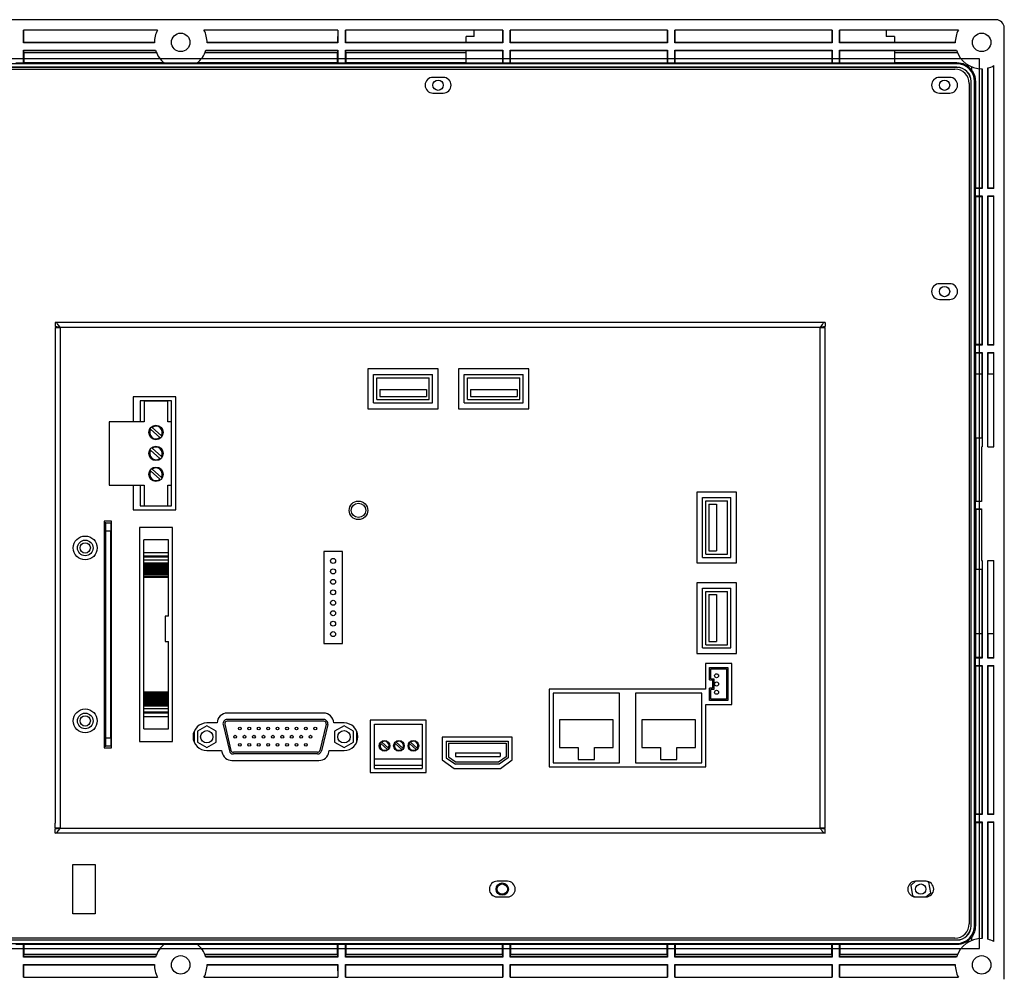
# Model space of a CAD drawing. Header units: millimetres. Extents: x 7205 to 9529, y -660 to 140.
# Tile 147 of 193: x 8575 to 8814, y -240 to -7. Entities that reach past the tile are written whole.
import ezdxf

# ---------------------------------------------------------------- set-up
doc = ezdxf.new("R2010")
doc.units = ezdxf.units.MM
doc.header["$LTSCALE"] = 3

msp = doc.modelspace()

# ---------------------------------------------------------------- linework, layer by layer
at = {"linetype": 'Continuous', "lineweight": 30}
for p, q in [((8811.84, -7.16), (8415.84, -7.16)), ((8813.84, -240.16), (8813.84, -9.16)), ((8608.19, -9.66), (8575.64, -9.66)), ((8575.64, -12.76), (8575.64, -9.66)), ((8575.74, -12.66), (8575.73, -9.66)), ((8652.04, -9.66), (8619.5, -9.66)), ((8651.96, -9.66), (8651.95, -12.66)), ((8652.04, -9.66), (8652.04, -12.76)), ((8653.84, -12.76), (8653.84, -9.66)), ((8692.04, -9.66), (8653.84, -9.66)), ((8653.94, -12.66), (8653.93, -9.66)), ((8685.14, -11.23), (8683.14, -11.23)), ((8683.14, -12.67), (8683.14, -11.23)), ((8685.14, -11.23), (8685.14, -9.66)), ((8691.96, -9.66), (8691.96, -12.67)), ((8692.04, -9.66), (8692.04, -12.76)), ((8732.04, -9.66), (8693.84, -9.66)), ((8693.84, -12.76), (8693.84, -9.66)), ((8693.93, -12.67), (8693.93, -9.66)), ((8731.96, -9.66), (8731.96, -12.67)), ((8732.04, -9.66), (8732.04, -12.76)), ((8772.04, -9.66), (8733.84, -9.66)), ((8733.84, -12.76), (8733.84, -9.66)), ((8733.93, -12.67), (8733.93, -9.66)), ((8771.96, -9.66), (8771.96, -12.67)), ((8772.04, -9.66), (8772.04, -12.76)), ((8802.69, -9.66), (8773.84, -9.66)), ((8773.84, -12.76), (8773.84, -9.66)), ((8773.93, -12.67), (8773.93, -9.66)), ((8785.14, -9.66), (8785.14, -11.26)), ((8787.14, -11.26), (8785.14, -11.26)), ((8787.14, -11.26), (8787.14, -12.67)), ((8575.74, -12.66), (8575.64, -12.76)), ((8607.44, -12.76), (8575.64, -12.76)), ((8607.44, -12.66), (8575.74, -12.66)), ((8651.95, -12.66), (8620.24, -12.66)), ((8652.04, -12.76), (8620.24, -12.76)), ((8651.95, -12.66), (8652.04, -12.76)), ((8653.94, -12.66), (8653.84, -12.76)), ((8692.04, -12.76), (8653.84, -12.76)), ((8683.14, -12.66), (8653.94, -12.66)), ((8691.96, -12.67), (8683.14, -12.67)), ((8691.96, -12.67), (8692.04, -12.76)), ((8693.93, -12.67), (8693.84, -12.76)), ((8732.04, -12.76), (8693.84, -12.76)), ((8731.96, -12.67), (8693.93, -12.67)), ((8731.96, -12.67), (8732.04, -12.76)), ((8733.93, -12.67), (8733.84, -12.76)), ((8772.04, -12.76), (8733.84, -12.76)), ((8771.96, -12.67), (8733.93, -12.67)), ((8771.96, -12.67), (8772.04, -12.76)), ((8773.93, -12.67), (8773.84, -12.76)), ((8801.94, -12.76), (8773.84, -12.76)), ((8787.14, -12.67), (8773.93, -12.67)), ((8801.94, -12.66), (8787.14, -12.66)), ((8575.64, -14.56), (8607.73, -14.56)), ((8575.64, -17.7), (8575.64, -14.56)), ((8575.74, -14.65), (8575.64, -14.56)), ((8575.74, -15.16), (8575.74, -14.65)), ((8575.74, -14.65), (8607.76, -14.65)), ((8575.74, -15.16), (8575.74, -17.66)), ((8575.74, -15.16), (8607.95, -15.16)), ((8619.74, -15.16), (8651.95, -15.16)), ((8619.92, -14.65), (8651.95, -14.65)), ((8619.96, -14.56), (8652.04, -14.56)), ((8651.95, -14.65), (8652.04, -14.56)), ((8651.95, -14.65), (8651.95, -15.16)), ((8651.95, -17.66), (8651.95, -15.16)), ((8652.04, -14.56), (8652.04, -17.7)), ((8653.84, -14.56), (8692.04, -14.56)), ((8653.84, -17.7), (8653.84, -14.56)), ((8653.94, -14.65), (8653.84, -14.56)), ((8653.94, -15.16), (8653.94, -14.65)), ((8653.94, -14.65), (8683.14, -14.65)), ((8653.94, -15.16), (8653.94, -17.66)), ((8653.94, -15.16), (8683.14, -15.16)), ((8683.14, -14.65), (8691.96, -14.65)), ((8683.14, -17.66), (8683.14, -14.65)), ((8691.96, -14.65), (8692.04, -14.56)), ((8691.96, -14.65), (8691.96, -17.66)), ((8692.04, -14.56), (8692.04, -17.7)), ((8693.84, -14.56), (8732.04, -14.56)), ((8693.84, -17.7), (8693.84, -14.56)), ((8693.93, -14.65), (8693.84, -14.56)), ((8693.93, -17.66), (8693.93, -14.65)), ((8693.93, -14.65), (8731.96, -14.65)), ((8731.96, -14.65), (8732.04, -14.56)), ((8731.96, -14.65), (8731.96, -17.66)), ((8732.04, -14.56), (8732.04, -17.7)), ((8733.84, -14.56), (8772.04, -14.56)), ((8733.84, -17.7), (8733.84, -14.56)), ((8733.93, -14.65), (8733.84, -14.56)), ((8733.93, -14.65), (8771.96, -14.65)), ((8733.93, -17.66), (8733.93, -14.65)), ((8771.96, -14.65), (8772.04, -14.56)), ((8771.96, -14.65), (8771.96, -17.66)), ((8772.04, -14.56), (8772.04, -17.7)), ((8773.84, -14.56), (8802.23, -14.56)), ((8773.84, -17.7), (8773.84, -14.56)), ((8773.93, -14.65), (8773.84, -14.56)), ((8773.93, -17.66), (8773.93, -14.65)), ((8773.93, -14.65), (8787.14, -14.65)), ((8787.14, -14.65), (8802.26, -14.65)), ((8787.14, -14.65), (8787.14, -17.66)), ((8787.14, -15.16), (8802.45, -15.16)), ((8802.34, -17.89), (8425.34, -17.89)), ((8802.34, -18.71), (8425.34, -18.71)), ((8802.34, -18.74), (8425.34, -18.74)), ((8575.64, -17.7), (8573.84, -17.7)), ((8575.74, -17.66), (8575.64, -17.7)), ((8609.85, -17.66), (8575.74, -17.66)), ((8617.78, -17.7), (8609.91, -17.7)), ((8651.95, -17.66), (8617.84, -17.66)), ((8652.04, -17.7), (8651.95, -17.66)), ((8653.84, -17.7), (8652.04, -17.7)), ((8653.94, -17.66), (8653.84, -17.7)), ((8683.14, -17.66), (8653.94, -17.66)), ((8683.14, -17.66), (8691.96, -17.66)), ((8692.04, -17.7), (8691.96, -17.66)), ((8693.84, -17.7), (8692.04, -17.7)), ((8693.93, -17.66), (8693.84, -17.7)), ((8693.93, -17.66), (8731.96, -17.66)), ((8732.04, -17.7), (8731.96, -17.66)), ((8733.84, -17.7), (8732.04, -17.7)), ((8733.93, -17.66), (8733.84, -17.7)), ((8733.93, -17.66), (8771.96, -17.66)), ((8772.04, -17.7), (8771.96, -17.66)), ((8773.84, -17.7), (8772.04, -17.7)), ((8773.93, -17.66), (8773.84, -17.7)), ((8773.93, -17.66), (8787.14, -17.66)), ((8802.34, -17.66), (8787.14, -17.66)), ((8802.34, -17.66), (8802.34, -17.89)), ((8802.34, -18.71), (8802.34, -18.74)), ((8805.84, -18.55), (8805.84, -19.33)), ((8808.35, -19.06), (8808.35, -48.06)), ((8808.44, -19.06), (8808.44, -48.16)), ((8809.84, -48.16), (8809.84, -18.88)), ((8809.93, -48.07), (8809.93, -18.86)), ((8811.34, -48.16), (8811.34, -18.31)), ((8425.84, -19.16), (8801.84, -19.16)), ((8677.59, -21.16), (8675.09, -21.16)), ((8800.59, -21.16), (8798.09, -21.16)), ((8805.34, -22.66), (8805.34, -226.66)), ((8805.8, -22.16), (8805.76, -22.16)), ((8805.76, -227.16), (8805.76, -22.16)), ((8805.8, -227.16), (8805.8, -22.16)), ((8806.61, -227.16), (8806.61, -22.16)), ((8806.84, -22.16), (8806.61, -22.16)), ((8806.84, -22.16), (8806.84, -48.06)), ((8675.09, -24.96), (8677.59, -24.96)), ((8798.09, -24.96), (8800.59, -24.96)), ((8806.8, -48.16), (8806.84, -48.06)), ((8806.8, -48.16), (8806.8, -49.96)), ((8808.44, -48.16), (8806.8, -48.16)), ((8806.84, -50.05), (8806.8, -49.96)), ((8806.8, -49.96), (8808.44, -49.96)), ((8808.35, -48.06), (8806.84, -48.06)), ((8806.84, -50.05), (8806.84, -86.06)), ((8806.84, -50.05), (8808.35, -50.05)), ((8808.35, -48.06), (8808.44, -48.16)), ((8808.35, -50.05), (8808.44, -49.96)), ((8808.35, -50.05), (8808.35, -86.06)), ((8808.44, -49.96), (8808.44, -86.16)), ((8809.93, -48.07), (8809.84, -48.16)), ((8811.34, -48.16), (8809.84, -48.16)), ((8809.84, -49.96), (8811.34, -49.96)), ((8809.84, -86.16), (8809.84, -49.96)), ((8809.93, -50.05), (8809.84, -49.96)), ((8811.34, -48.07), (8809.93, -48.07)), ((8809.93, -50.05), (8811.34, -50.04)), ((8809.93, -86.07), (8809.93, -50.05)), ((8811.34, -86.16), (8811.34, -49.96)), ((8800.59, -71.26), (8798.09, -71.26)), ((8798.09, -75.06), (8800.59, -75.06)), ((8770.34, -80.66), (8583.34, -80.66)), ((8583.34, -80.66), (8583.34, -81.66)), ((8770.34, -80.66), (8770.34, -81.66)), ((8584.54, -81.86), (8583.34, -81.66)), ((8583.34, -81.86), (8583.34, -83.06)), ((8583.34, -81.86), (8584.54, -81.86)), ((8583.34, -83.06), (8583.34, -202.26)), ((8584.54, -81.86), (8584.54, -203.46)), ((8769.14, -81.86), (8584.54, -81.86)), ((8770.34, -81.66), (8769.14, -81.86)), ((8769.14, -203.46), (8769.14, -81.86)), ((8769.14, -81.86), (8770.34, -81.86)), ((8770.34, -83.06), (8770.34, -81.86)), ((8770.34, -202.26), (8770.34, -83.06)), ((8806.8, -86.16), (8806.84, -86.06)), ((8808.35, -86.06), (8806.84, -86.06)), ((8808.35, -86.06), (8808.44, -86.16)), ((8809.93, -86.07), (8809.84, -86.16)), ((8811.34, -86.07), (8809.93, -86.07)), ((8806.8, -86.16), (8806.8, -87.96)), ((8808.44, -86.16), (8806.8, -86.16)), ((8806.84, -88.05), (8806.8, -87.96)), ((8806.8, -87.96), (8808.44, -87.96)), ((8806.84, -88.05), (8806.84, -93.16)), ((8806.84, -88.05), (8808.35, -88.05)), ((8808.35, -88.05), (8808.44, -87.96)), ((8808.35, -88.05), (8808.35, -93.16)), ((8808.44, -87.96), (8808.44, -110.86)), ((8811.34, -86.16), (8809.84, -86.16)), ((8809.84, -110.86), (8809.84, -87.96)), ((8809.84, -87.96), (8811.34, -87.96)), ((8809.93, -88.05), (8809.84, -87.96)), ((8809.93, -88.05), (8811.34, -88.04)), ((8809.93, -93.16), (8809.93, -88.05)), ((8811.34, -110.86), (8811.34, -87.96)), ((8676.39, -91.91), (8659.29, -91.91)), ((8659.29, -91.91), (8659.29, -101.61)), ((8676.39, -101.61), (8676.39, -91.91)), ((8698.39, -91.91), (8681.29, -91.91)), ((8681.29, -91.91), (8681.29, -101.61)), ((8698.39, -101.61), (8698.39, -91.91)), ((8806.83, -93.16), (8806.83, -124.1)), ((8806.83, -93.16), (8808.39, -93.16)), ((8808.39, -93.16), (8808.39, -108.66)), ((8809.85, -110.86), (8809.85, -93.16)), ((8809.85, -93.16), (8811.34, -93.16)), ((8660.69, -100.21), (8660.69, -93.31)), ((8660.69, -93.31), (8674.99, -93.31)), ((8661.49, -94.11), (8674.19, -94.11)), ((8661.49, -99.41), (8661.49, -94.11)), ((8674.19, -99.41), (8674.19, -94.11)), ((8674.99, -100.21), (8674.99, -93.31)), ((8682.69, -100.21), (8682.69, -93.31)), ((8682.69, -93.31), (8696.99, -93.31)), ((8683.49, -94.11), (8696.19, -94.11)), ((8683.49, -99.41), (8683.49, -94.11)), ((8696.19, -99.41), (8696.19, -94.11)), ((8696.99, -100.21), (8696.99, -93.31)), ((8662.18, -96.94), (8662.18, -98.66)), ((8662.18, -96.94), (8673.51, -96.94)), ((8673.51, -96.94), (8673.51, -98.66)), ((8684.18, -96.94), (8684.18, -98.66)), ((8684.18, -96.94), (8695.51, -96.94)), ((8695.51, -96.94), (8695.51, -98.66)), ((8612.64, -98.76), (8602.34, -98.76)), ((8602.34, -98.76), (8602.34, -104.76)), ((8604.04, -99.73), (8604.04, -104.76)), ((8611.64, -99.73), (8604.04, -99.73)), ((8604.97, -99.76), (8604.97, -104.76)), ((8610.72, -99.76), (8604.97, -99.76)), ((8610.72, -104.76), (8610.72, -99.76)), ((8611.64, -104.76), (8611.64, -99.73)), ((8612.64, -126.16), (8612.64, -98.76)), ((8660.69, -100.21), (8674.99, -100.21)), ((8661.49, -99.41), (8674.19, -99.41)), ((8662.18, -98.66), (8673.51, -98.66)), ((8682.69, -100.21), (8696.99, -100.21)), ((8683.49, -99.41), (8696.19, -99.41)), ((8684.18, -98.66), (8695.51, -98.66)), ((8659.29, -101.61), (8676.39, -101.61)), ((8681.29, -101.61), (8698.39, -101.61)), ((8604.97, -104.76), (8596.44, -104.76)), ((8596.44, -104.76), (8596.44, -120.16)), ((8611.64, -104.76), (8610.72, -104.76)), ((8611.64, -120.16), (8611.64, -104.76)), ((8608.8, -108.59), (8606.54, -106.56)), ((8606.91, -106.15), (8609.16, -108.17)), ((8807.04, -108.66), (8808.44, -108.66)), ((8807.04, -124.15), (8807.04, -108.66)), ((8808.44, -108.66), (8808.44, -110.86)), ((8608.8, -113.67), (8606.54, -111.64)), ((8606.91, -111.23), (8609.16, -113.25)), ((8808.34, -110.86), (8808.34, -124.16)), ((8808.34, -110.86), (8808.44, -110.86)), ((8809.84, -110.86), (8811.34, -110.86)), ((8608.8, -118.75), (8606.54, -116.72)), ((8606.91, -116.31), (8609.16, -118.33)), ((8596.44, -120.16), (8604.97, -120.16)), ((8602.34, -120.16), (8602.34, -126.16)), ((8604.04, -120.16), (8604.04, -125.18)), ((8604.97, -120.16), (8604.97, -125.16)), ((8610.72, -120.16), (8611.64, -120.16)), ((8610.72, -125.16), (8610.72, -120.16)), ((8611.64, -125.18), (8611.64, -120.16)), ((8748.84, -121.91), (8739.14, -121.91)), ((8739.14, -121.91), (8739.14, -139.01)), ((8748.84, -139.01), (8748.84, -121.91)), ((8740.54, -137.71), (8740.54, -123.21)), ((8740.54, -123.21), (8747.44, -123.21)), ((8741.34, -124.01), (8746.64, -124.01)), ((8741.34, -136.91), (8741.34, -124.01)), ((8746.64, -136.91), (8746.64, -124.01)), ((8747.44, -137.71), (8747.44, -123.21)), ((8806.8, -124.16), (8806.83, -124.1)), ((8806.8, -124.16), (8806.8, -125.96)), ((8808.34, -124.16), (8806.8, -124.16)), ((8808.34, -124.15), (8807.04, -124.15)), ((8602.34, -126.16), (8612.64, -126.16)), ((8604.04, -125.18), (8611.64, -125.18)), ((8604.97, -125.16), (8610.72, -125.16)), ((8742.06, -124.76), (8742.06, -136.12)), ((8742.06, -124.76), (8743.92, -124.76)), ((8743.92, -124.76), (8743.92, -136.12)), ((8806.83, -126.02), (8806.8, -125.96)), ((8806.8, -125.96), (8808.34, -125.96)), ((8806.83, -126.02), (8806.83, -156.16)), ((8807.04, -125.97), (8808.34, -125.97)), ((8807.04, -140.66), (8807.04, -125.97)), ((8808.34, -125.96), (8808.34, -138.46)), ((8597.06, -128.92), (8595.26, -128.92)), ((8595.26, -128.92), (8595.26, -183.92)), ((8597.06, -183.92), (8597.06, -128.92)), ((8595.26, -129.32), (8595.46, -129.32)), ((8595.46, -129.32), (8595.46, -183.52)), ((8595.66, -129.32), (8595.46, -129.32)), ((8595.66, -131.32), (8595.66, -129.32)), ((8595.66, -129.32), (8596.86, -129.32)), ((8596.86, -131.32), (8595.66, -131.32)), ((8595.66, -181.52), (8595.66, -131.32)), ((8596.86, -129.32), (8596.86, -131.32)), ((8596.86, -181.52), (8596.86, -131.32)), ((8611.86, -130.46), (8603.86, -130.46)), ((8603.86, -130.46), (8603.86, -182.38)), ((8611.86, -182.38), (8611.86, -130.46)), ((8610.86, -133.46), (8604.86, -133.46)), ((8604.86, -136.52), (8604.86, -133.46)), ((8610.86, -136.52), (8610.86, -133.46)), ((8742.06, -136.12), (8743.92, -136.12)), ((8604.86, -136.52), (8610.86, -136.52)), ((8604.86, -137.32), (8604.86, -136.52)), ((8604.86, -137.32), (8610.86, -137.32)), ((8604.86, -137.59), (8604.86, -137.32)), ((8604.86, -137.59), (8610.86, -137.59)), ((8604.86, -138.32), (8604.86, -137.59)), ((8604.86, -139.06), (8604.86, -138.3)), ((8604.86, -138.32), (8610.86, -138.32)), ((8610.86, -137.32), (8610.86, -136.52)), ((8610.86, -137.59), (8610.86, -137.32)), ((8610.86, -138.32), (8610.86, -137.59)), ((8610.86, -139.06), (8610.86, -138.3)), ((8653.11, -136.3), (8648.57, -136.3)), ((8648.57, -136.3), (8648.57, -158.62)), ((8653.11, -158.62), (8653.11, -136.3)), ((8740.54, -137.71), (8747.44, -137.71)), ((8741.34, -136.91), (8746.64, -136.91)), ((8808.34, -138.46), (8808.44, -138.46)), ((8808.44, -138.46), (8808.44, -162.16)), ((8808.44, -138.46), (8808.44, -140.66)), ((8809.84, -138.46), (8811.34, -138.46)), ((8809.84, -162.16), (8809.84, -138.46)), ((8809.85, -156.16), (8809.85, -138.46)), ((8811.34, -162.16), (8811.34, -138.46)), ((8604.86, -139.06), (8610.86, -139.06)), ((8604.86, -139.24), (8604.86, -139.06)), ((8604.86, -139.24), (8610.86, -139.24)), ((8604.86, -139.49), (8604.86, -139.24)), ((8604.86, -139.49), (8610.86, -139.49)), ((8604.86, -139.79), (8604.86, -139.49)), ((8604.86, -139.79), (8610.86, -139.79)), ((8604.86, -140.11), (8604.86, -139.79)), ((8604.86, -140.11), (8610.86, -140.11)), ((8604.86, -140.45), (8604.86, -140.11)), ((8604.86, -140.45), (8610.86, -140.45)), ((8604.86, -140.7), (8604.86, -140.45)), ((8604.86, -140.7), (8610.86, -140.7)), ((8604.86, -141.04), (8604.86, -140.7)), ((8604.86, -141.04), (8610.86, -141.04)), ((8604.86, -141.33), (8604.86, -141.04)), ((8610.86, -139.24), (8610.86, -139.06)), ((8610.86, -139.49), (8610.86, -139.24)), ((8610.86, -139.79), (8610.86, -139.49)), ((8610.86, -140.11), (8610.86, -139.79)), ((8610.86, -140.45), (8610.86, -140.11)), ((8610.86, -140.7), (8610.86, -140.45)), ((8610.86, -141.04), (8610.86, -140.7)), ((8610.86, -141.33), (8610.86, -141.04)), ((8739.14, -139.01), (8748.84, -139.01)), ((8808.44, -140.66), (8807.04, -140.66)), ((8808.39, -140.66), (8808.39, -156.16)), ((8604.86, -141.33), (8610.86, -141.33)), ((8604.86, -141.62), (8604.86, -141.33)), ((8604.86, -141.62), (8610.86, -141.62)), ((8604.86, -141.82), (8604.86, -141.62)), ((8604.86, -141.82), (8610.86, -141.82)), ((8604.86, -142.18), (8604.86, -141.82)), ((8604.86, -142.18), (8610.86, -142.18)), ((8604.86, -142.52), (8604.86, -142.18)), ((8604.86, -142.52), (8610.86, -142.52)), ((8604.86, -170.32), (8604.86, -142.52)), ((8610.86, -141.62), (8610.86, -141.33)), ((8610.86, -141.82), (8610.86, -141.62)), ((8610.86, -142.18), (8610.86, -141.82)), ((8610.86, -142.52), (8610.86, -142.18)), ((8610.86, -152.02), (8610.86, -142.52)), ((8748.84, -143.91), (8739.14, -143.91)), ((8739.14, -143.91), (8739.14, -161.01)), ((8740.54, -159.71), (8740.54, -145.21)), ((8740.54, -145.21), (8747.44, -145.21)), ((8747.44, -159.71), (8747.44, -145.21)), ((8748.84, -161.01), (8748.84, -143.91)), ((8741.34, -146.01), (8746.64, -146.01)), ((8741.34, -158.91), (8741.34, -146.01)), ((8742.06, -146.76), (8743.92, -146.76)), ((8742.06, -146.76), (8742.06, -158.12)), ((8743.92, -146.76), (8743.92, -158.12)), ((8746.64, -158.91), (8746.64, -146.01)), ((8610.86, -152.02), (8610.07, -152.02)), ((8610.07, -152.02), (8610.07, -158.12)), ((8597.06, -156.88), (8596.86, -156.88)), ((8596.86, -157.08), (8597.06, -157.08)), ((8806.83, -156.16), (8808.39, -156.16)), ((8806.84, -156.16), (8806.84, -162.06)), ((8808.35, -156.16), (8808.35, -162.06)), ((8809.85, -156.16), (8811.34, -156.16)), ((8809.93, -162.07), (8809.93, -156.16)), ((8596.86, -158.48), (8597.06, -158.48)), ((8610.07, -158.12), (8610.86, -158.12)), ((8610.86, -170.32), (8610.86, -158.12)), ((8648.57, -158.62), (8653.11, -158.62)), ((8740.54, -159.71), (8747.44, -159.71)), ((8741.34, -158.91), (8746.64, -158.91)), ((8742.06, -158.12), (8743.92, -158.12)), ((8739.14, -161.01), (8748.84, -161.01)), ((8806.8, -162.16), (8806.84, -162.06)), ((8806.8, -162.16), (8806.8, -163.96)), ((8808.44, -162.16), (8806.8, -162.16)), ((8808.35, -162.06), (8806.84, -162.06)), ((8808.35, -162.06), (8808.44, -162.16)), ((8809.93, -162.07), (8809.84, -162.16)), ((8811.34, -162.16), (8809.84, -162.16)), ((8811.34, -162.07), (8809.93, -162.07)), ((8747.69, -163.46), (8741.29, -163.46)), ((8741.29, -163.46), (8741.29, -169.68)), ((8742.27, -164.46), (8746.67, -164.46)), ((8742.27, -167.46), (8742.27, -164.46)), ((8742.57, -164.76), (8746.37, -164.76)), ((8742.57, -167.16), (8742.57, -164.76)), ((8746.37, -164.76), (8746.37, -172.16)), ((8746.67, -164.46), (8746.67, -172.46)), ((8747.69, -173.46), (8747.69, -163.46)), ((8806.84, -164.05), (8806.8, -163.96)), ((8806.8, -163.96), (8808.44, -163.96)), ((8806.84, -164.05), (8806.84, -200.06)), ((8806.84, -164.05), (8808.35, -164.05)), ((8808.35, -164.05), (8808.44, -163.96)), ((8808.35, -164.05), (8808.35, -200.06)), ((8808.44, -163.96), (8808.44, -200.16)), ((8809.84, -163.96), (8811.34, -163.96)), ((8809.84, -200.16), (8809.84, -163.96)), ((8809.93, -164.05), (8809.84, -163.96)), ((8809.93, -164.05), (8811.34, -164.04)), ((8809.93, -200.07), (8809.93, -164.05)), ((8811.34, -200.16), (8811.34, -163.96)), ((8742.57, -167.16), (8743.27, -167.16)), ((8743.27, -167.16), (8743.27, -169.76)), ((8741.29, -169.68), (8703.29, -169.68)), ((8703.29, -169.68), (8703.29, -188.58)), ((8742.27, -167.46), (8742.97, -167.46)), ((8742.97, -169.46), (8742.27, -169.46)), ((8742.27, -172.46), (8742.27, -169.46)), ((8743.27, -169.76), (8742.57, -169.76)), ((8742.57, -172.16), (8742.57, -169.76)), ((8742.97, -167.46), (8742.97, -169.46)), ((8604.86, -170.32), (8610.86, -170.32)), ((8604.86, -170.66), (8604.86, -170.32)), ((8604.86, -170.66), (8610.86, -170.66)), ((8604.86, -171.02), (8604.86, -170.66)), ((8604.86, -171.02), (8610.86, -171.02)), ((8604.86, -171.22), (8604.86, -171.02)), ((8604.86, -171.22), (8610.86, -171.22)), ((8604.86, -171.51), (8604.86, -171.22)), ((8604.86, -171.51), (8610.86, -171.51)), ((8604.86, -171.8), (8604.86, -171.51)), ((8604.86, -171.8), (8610.86, -171.8)), ((8604.86, -172.14), (8604.86, -171.8)), ((8604.86, -172.14), (8610.86, -172.14)), ((8604.86, -172.39), (8604.86, -172.14)), ((8610.86, -170.66), (8610.86, -170.32)), ((8610.86, -171.02), (8610.86, -170.66)), ((8610.86, -171.22), (8610.86, -171.02)), ((8610.86, -171.51), (8610.86, -171.22)), ((8610.86, -171.8), (8610.86, -171.51)), ((8610.86, -172.14), (8610.86, -171.8)), ((8610.86, -172.39), (8610.86, -172.14)), ((8720.39, -170.68), (8704.29, -170.68)), ((8704.29, -170.68), (8704.29, -187.58)), ((8720.39, -187.58), (8720.39, -170.68)), ((8740.39, -170.68), (8724.29, -170.68)), ((8724.29, -170.68), (8724.29, -187.58)), ((8740.39, -187.58), (8740.39, -170.68)), ((8604.86, -172.39), (8610.86, -172.39)), ((8604.86, -172.73), (8604.86, -172.39)), ((8604.86, -172.73), (8610.86, -172.73)), ((8604.86, -173.05), (8604.86, -172.73)), ((8604.86, -173.05), (8610.86, -173.05)), ((8604.86, -173.35), (8604.86, -173.05)), ((8604.86, -173.35), (8610.86, -173.35)), ((8604.86, -173.6), (8604.86, -173.35)), ((8604.86, -173.6), (8610.86, -173.6)), ((8604.86, -173.78), (8604.86, -173.6)), ((8604.86, -173.78), (8610.86, -173.78)), ((8604.86, -174.54), (8604.86, -173.78)), ((8610.86, -174.52), (8604.86, -174.52)), ((8604.86, -175.25), (8604.86, -174.52)), ((8610.86, -172.73), (8610.86, -172.39)), ((8610.86, -173.05), (8610.86, -172.73)), ((8610.86, -173.35), (8610.86, -173.05)), ((8610.86, -173.6), (8610.86, -173.35)), ((8610.86, -173.78), (8610.86, -173.6)), ((8610.86, -174.54), (8610.86, -173.78)), ((8610.86, -175.25), (8610.86, -174.52)), ((8741.39, -188.58), (8741.39, -173.46)), ((8741.39, -173.46), (8747.69, -173.46)), ((8746.67, -172.46), (8742.27, -172.46)), ((8746.37, -172.16), (8742.57, -172.16)), ((8604.86, -175.25), (8610.86, -175.25)), ((8604.86, -175.52), (8604.86, -175.25)), ((8610.86, -175.52), (8604.86, -175.52)), ((8604.86, -176.32), (8604.86, -175.52)), ((8604.86, -176.32), (8610.86, -176.32)), ((8604.86, -179.38), (8604.86, -176.32)), ((8610.86, -175.52), (8610.86, -175.25)), ((8610.86, -176.32), (8610.86, -175.52)), ((8610.86, -179.38), (8610.86, -176.32)), ((8648.52, -175.51), (8625.17, -175.51)), ((8620.18, -178.61), (8617.89, -179.93)), ((8622.67, -177.91), (8620.18, -177.91)), ((8622.48, -179.93), (8620.18, -178.61)), ((8624.14, -178.31), (8625.66, -184.67)), ((8624.53, -178.22), (8626.05, -184.58)), ((8648.58, -177.08), (8625.11, -177.08)), ((8648.58, -177.48), (8625.11, -177.48)), ((8649.16, -178.22), (8647.64, -184.58)), ((8649.55, -178.31), (8648.03, -184.67)), ((8653.5, -177.91), (8651.02, -177.91)), ((8653.51, -178.61), (8651.21, -179.93)), ((8655.8, -179.93), (8653.51, -178.61)), ((8673.49, -177.21), (8659.89, -177.21)), ((8659.89, -177.21), (8659.89, -189.96)), ((8660.89, -178.21), (8672.49, -178.21)), ((8660.89, -186.61), (8660.89, -178.21)), ((8672.49, -178.21), (8672.49, -186.61)), ((8673.49, -189.96), (8673.49, -177.21)), ((8718.89, -177.18), (8705.79, -177.18)), ((8705.79, -177.18), (8705.79, -183.88)), ((8718.89, -183.88), (8718.89, -177.18)), ((8738.89, -177.18), (8725.79, -177.18)), ((8725.79, -177.18), (8725.79, -183.88)), ((8738.89, -183.88), (8738.89, -177.18)), ((8595.66, -183.52), (8595.66, -181.52)), ((8595.66, -181.52), (8596.86, -181.52)), ((8596.86, -181.52), (8596.86, -183.52)), ((8604.86, -179.38), (8610.86, -179.38)), ((8617.09, -179.96), (8617.09, -182.55)), ((8617.89, -179.93), (8617.89, -182.58)), ((8622.48, -182.58), (8622.48, -179.93)), ((8651.21, -179.93), (8651.21, -182.58)), ((8655.8, -182.58), (8655.8, -179.93)), ((8656.59, -182.55), (8656.59, -179.96)), ((8694.34, -181.36), (8677.34, -181.36)), ((8677.34, -181.36), (8677.34, -186.87)), ((8694.34, -186.87), (8694.34, -181.36)), ((8595.46, -183.52), (8595.26, -183.52)), ((8595.26, -183.92), (8597.06, -183.92)), ((8595.46, -183.52), (8595.66, -183.52)), ((8596.86, -183.52), (8595.66, -183.52)), ((8603.86, -182.38), (8611.86, -182.38)), ((8617.89, -182.58), (8620.18, -183.91)), ((8620.18, -183.91), (8622.48, -182.58)), ((8651.21, -182.58), (8653.5, -183.91)), ((8653.5, -183.91), (8655.8, -182.58)), ((8664.03, -184.32), (8662.41, -182.87)), ((8662.68, -182.58), (8664.29, -184.03)), ((8667.51, -184.33), (8665.9, -182.89)), ((8666.2, -182.57), (8667.8, -184.01)), ((8671.03, -184.32), (8669.41, -182.87)), ((8669.68, -182.58), (8671.29, -184.03)), ((8678.34, -182.36), (8678.34, -186.36)), ((8678.34, -182.36), (8693.34, -182.36)), ((8678.84, -182.86), (8692.84, -182.86)), ((8678.84, -182.86), (8678.84, -186.11)), ((8692.84, -182.86), (8692.84, -186.11)), ((8693.34, -182.36), (8693.34, -186.36)), ((8705.79, -183.88), (8710.34, -183.88)), ((8710.34, -183.88), (8710.34, -186.78)), ((8714.34, -186.78), (8714.34, -183.88)), ((8714.34, -183.88), (8718.89, -183.88)), ((8725.79, -183.88), (8730.34, -183.88)), ((8730.34, -183.88), (8730.34, -186.78)), ((8734.34, -186.78), (8734.34, -183.88)), ((8734.34, -183.88), (8738.89, -183.88)), ((8620.18, -184.61), (8623.78, -184.61)), ((8623.78, -184.61), (8623.83, -184.94)), ((8647.05, -185.04), (8626.63, -185.04)), ((8647.05, -185.44), (8626.63, -185.44)), ((8649.85, -184.94), (8649.91, -184.61)), ((8649.91, -184.61), (8653.5, -184.61)), ((8678.34, -186.36), (8680.54, -187.96)), ((8678.84, -186.11), (8680.71, -187.46)), ((8680.54, -185.13), (8680.54, -186.04)), ((8680.54, -185.13), (8691.4, -185.13)), ((8680.54, -186.04), (8691.4, -186.04)), ((8692.84, -186.11), (8690.98, -187.46)), ((8693.34, -186.36), (8691.14, -187.96)), ((8691.4, -185.13), (8691.4, -186.04)), ((8626.3, -187.01), (8647.39, -187.01)), ((8660.89, -186.61), (8672.49, -186.61)), ((8660.89, -188.2), (8660.89, -186.61)), ((8660.89, -188.2), (8672.49, -188.2)), ((8660.89, -188.96), (8660.89, -188.2)), ((8672.49, -186.61), (8672.49, -188.2)), ((8672.49, -188.2), (8672.49, -188.96)), ((8677.34, -186.87), (8680.22, -188.96)), ((8691.14, -187.96), (8680.54, -187.96)), ((8690.98, -187.46), (8680.71, -187.46)), ((8691.47, -188.96), (8694.34, -186.87)), ((8703.29, -188.58), (8741.39, -188.58)), ((8704.29, -187.58), (8720.39, -187.58)), ((8710.34, -186.78), (8714.34, -186.78)), ((8724.29, -187.58), (8740.39, -187.58)), ((8730.34, -186.78), (8734.34, -186.78)), ((8659.89, -189.96), (8673.49, -189.96)), ((8660.89, -188.96), (8672.49, -188.96)), ((8680.22, -188.96), (8691.47, -188.96)), ((8806.8, -200.16), (8806.84, -200.06)), ((8806.8, -200.16), (8806.8, -201.96)), ((8808.44, -200.16), (8806.8, -200.16)), ((8808.35, -200.06), (8806.84, -200.06)), ((8808.35, -200.06), (8808.44, -200.16)), ((8809.93, -200.07), (8809.84, -200.16)), ((8811.34, -200.16), (8809.84, -200.16)), ((8811.34, -200.07), (8809.93, -200.07)), ((8583.34, -203.46), (8583.34, -202.26)), ((8770.34, -203.46), (8770.34, -202.26)), ((8806.84, -202.05), (8806.8, -201.96)), ((8806.8, -201.96), (8808.44, -201.96)), ((8806.84, -202.05), (8806.84, -227.16)), ((8806.84, -202.05), (8808.35, -202.05)), ((8808.35, -202.05), (8808.44, -201.96)), ((8808.44, -201.96), (8808.44, -230.26)), ((8809.84, -201.96), (8811.34, -201.96)), ((8809.84, -230.44), (8809.84, -201.96)), ((8809.93, -202.05), (8809.84, -201.96)), ((8809.93, -202.05), (8811.34, -202.04)), ((8811.34, -231), (8811.34, -201.96)), ((8584.54, -203.46), (8583.34, -203.46)), ((8583.34, -203.66), (8584.54, -203.46)), ((8583.34, -204.66), (8583.34, -203.66)), ((8770.34, -204.66), (8583.34, -204.66)), ((8584.54, -203.46), (8769.14, -203.46)), ((8769.14, -203.46), (8770.34, -203.66)), ((8770.34, -203.46), (8769.14, -203.46)), ((8770.34, -204.66), (8770.34, -203.66)), ((8587.65, -224.26), (8587.65, -212.26)), ((8587.65, -212.26), (8593.04, -212.26)), ((8593.04, -212.26), (8593.04, -224.26)), ((8693.19, -216.36), (8690.69, -216.36)), ((8792.31, -216.36), (8791.11, -217.34)), ((8791.11, -217.34), (8791.53, -219.91)), ((8794.79, -216.36), (8792.29, -216.36)), ((8795.55, -216.61), (8794.9, -216.36)), ((8795.98, -219.17), (8795.55, -216.61)), ((8791.53, -219.91), (8792.19, -220.15)), ((8794.78, -220.16), (8795.98, -219.17)), ((8690.69, -220.16), (8693.19, -220.16)), ((8792.29, -220.16), (8794.79, -220.16)), ((8593.04, -224.26), (8587.65, -224.26)), ((8805.8, -227.16), (8805.76, -227.16)), ((8806.84, -227.16), (8806.61, -227.16)), ((8425.34, -230.58), (8802.34, -230.58)), ((8425.34, -230.61), (8802.34, -230.61)), ((8425.34, -231.43), (8802.34, -231.43)), ((8801.84, -230.16), (8425.84, -230.16)), ((8573.84, -231.61), (8575.64, -231.61)), ((8575.64, -231.61), (8575.74, -231.66)), ((8575.64, -234.76), (8575.64, -231.61)), ((8575.74, -231.66), (8609.85, -231.66)), ((8575.74, -231.66), (8575.74, -234.16)), ((8609.91, -231.61), (8617.78, -231.61)), ((8617.84, -231.66), (8651.95, -231.66)), ((8651.95, -231.66), (8652.04, -231.61)), ((8651.95, -234.16), (8651.95, -231.66)), ((8652.04, -231.61), (8653.84, -231.61)), ((8652.04, -231.61), (8652.04, -234.76)), ((8653.84, -231.61), (8653.94, -231.66)), ((8653.84, -234.76), (8653.84, -231.61)), ((8653.94, -231.66), (8691.95, -231.66)), ((8653.94, -231.66), (8653.94, -234.16)), ((8691.95, -231.66), (8692.04, -231.61)), ((8691.95, -234.16), (8691.95, -231.66)), ((8692.04, -231.61), (8693.84, -231.61)), ((8692.04, -231.61), (8692.04, -234.76)), ((8693.84, -231.61), (8693.94, -231.66)), ((8693.84, -234.76), (8693.84, -231.61)), ((8693.94, -231.66), (8731.95, -231.66)), ((8693.94, -231.66), (8693.94, -234.16)), ((8731.95, -231.66), (8732.04, -231.61)), ((8731.95, -234.16), (8731.95, -231.66)), ((8732.04, -231.61), (8733.84, -231.61)), ((8732.04, -231.61), (8732.04, -234.76)), ((8733.84, -231.61), (8733.94, -231.66)), ((8733.84, -234.76), (8733.84, -231.61)), ((8733.94, -231.66), (8771.95, -231.66)), ((8733.94, -231.66), (8733.94, -234.16)), ((8771.95, -231.66), (8772.04, -231.61)), ((8771.95, -234.16), (8771.95, -231.66)), ((8772.04, -231.61), (8773.84, -231.61)), ((8772.04, -231.61), (8772.04, -234.76)), ((8773.84, -231.61), (8773.94, -231.66)), ((8773.84, -234.76), (8773.84, -231.61)), ((8773.94, -231.66), (8802.34, -231.66)), ((8773.94, -231.66), (8773.94, -234.16)), ((8802.34, -230.61), (8802.34, -230.58)), ((8802.34, -231.66), (8802.34, -231.43)), ((8805.84, -229.99), (8805.84, -230.77)), ((8575.74, -234.66), (8575.74, -234.16)), ((8607.95, -234.16), (8575.74, -234.16)), ((8651.95, -234.16), (8619.74, -234.16)), ((8651.95, -234.16), (8651.95, -234.66)), ((8653.94, -234.66), (8653.94, -234.16)), ((8691.95, -234.16), (8653.94, -234.16)), ((8691.95, -234.16), (8691.95, -234.66)), ((8693.94, -234.66), (8693.94, -234.16)), ((8731.95, -234.16), (8693.94, -234.16)), ((8731.95, -234.16), (8731.95, -234.66)), ((8733.94, -234.66), (8733.94, -234.16)), ((8771.95, -234.16), (8733.94, -234.16)), ((8771.95, -234.16), (8771.95, -234.66)), ((8773.94, -234.66), (8773.94, -234.16)), ((8802.45, -234.16), (8773.94, -234.16)), ((8575.74, -234.66), (8575.64, -234.76)), ((8607.73, -234.76), (8575.64, -234.76)), ((8575.64, -239.66), (8575.64, -236.56)), ((8575.64, -236.56), (8607.44, -236.56)), ((8575.74, -236.65), (8575.64, -236.56)), ((8575.73, -239.66), (8575.74, -236.65)), ((8607.76, -234.66), (8575.74, -234.66)), ((8575.74, -236.65), (8607.44, -236.65)), ((8651.95, -234.66), (8619.92, -234.66)), ((8652.04, -234.76), (8619.96, -234.76)), ((8620.24, -236.56), (8652.04, -236.56)), ((8620.24, -236.65), (8651.95, -236.65)), ((8651.95, -234.66), (8652.04, -234.76)), ((8651.95, -236.65), (8652.04, -236.56)), ((8651.95, -236.65), (8651.96, -239.66)), ((8652.04, -236.56), (8652.04, -239.66)), ((8653.94, -234.66), (8653.84, -234.76)), ((8692.04, -234.76), (8653.84, -234.76)), ((8653.84, -236.56), (8692.04, -236.56)), ((8653.84, -239.66), (8653.84, -236.56)), ((8653.94, -236.65), (8653.84, -236.56)), ((8653.93, -239.66), (8653.94, -236.65)), ((8691.95, -234.66), (8653.94, -234.66)), ((8653.94, -236.65), (8691.95, -236.65)), ((8691.95, -234.66), (8692.04, -234.76)), ((8691.95, -236.65), (8692.04, -236.56)), ((8691.95, -236.65), (8691.96, -239.66)), ((8692.04, -236.56), (8692.04, -239.66)), ((8693.94, -234.66), (8693.84, -234.76)), ((8732.04, -234.76), (8693.84, -234.76)), ((8693.84, -236.56), (8732.04, -236.56)), ((8693.84, -239.66), (8693.84, -236.56)), ((8693.94, -236.65), (8693.84, -236.56)), ((8693.93, -239.66), (8693.94, -236.65)), ((8731.95, -234.66), (8693.94, -234.66)), ((8693.94, -236.65), (8731.95, -236.65)), ((8731.95, -234.66), (8732.04, -234.76)), ((8731.95, -236.65), (8732.04, -236.56)), ((8731.95, -236.65), (8731.96, -239.66)), ((8732.04, -236.56), (8732.04, -239.66)), ((8733.94, -234.66), (8733.84, -234.76)), ((8772.04, -234.76), (8733.84, -234.76)), ((8733.84, -236.56), (8772.04, -236.56)), ((8733.84, -239.66), (8733.84, -236.56)), ((8733.94, -236.65), (8733.84, -236.56)), ((8733.93, -239.66), (8733.94, -236.65)), ((8771.95, -234.66), (8733.94, -234.66)), ((8733.94, -236.65), (8771.95, -236.65)), ((8771.95, -234.66), (8772.04, -234.76)), ((8771.95, -236.65), (8772.04, -236.56)), ((8771.95, -236.65), (8771.96, -239.66)), ((8772.04, -236.56), (8772.04, -239.66)), ((8773.94, -234.66), (8773.84, -234.76)), ((8802.23, -234.76), (8773.84, -234.76)), ((8773.84, -239.66), (8773.84, -236.56)), ((8773.84, -236.56), (8801.94, -236.56)), ((8773.94, -236.65), (8773.84, -236.56)), ((8773.93, -239.66), (8773.94, -236.65)), ((8802.26, -234.66), (8773.94, -234.66)), ((8773.94, -236.65), (8801.94, -236.65)), ((8575.64, -239.66), (8608.19, -239.66)), ((8619.5, -239.66), (8652.04, -239.66)), ((8653.84, -239.66), (8692.04, -239.66)), ((8693.84, -239.66), (8732.04, -239.66)), ((8733.84, -239.66), (8772.04, -239.66)), ((8773.84, -239.66), (8802.69, -239.66))]:
    msp.add_line(p, q, dxfattribs=at)
at = {"color": 3, "linetype": 'Continuous', "lineweight": 30}
for p, q in [((8807.84, -16.66), (8419.84, -16.66)), ((8807.84, -232.66), (8807.84, -16.66)), ((8419.84, -232.66), (8807.84, -232.66))]:
    msp.add_line(p, q, dxfattribs=at)
at = {"linetype": 'Continuous', "lineweight": 30, "flags": 128}
for points in [[(8808.35, -202.05), (8808.35, -211.56), (8808.35, -221.72), (8808.35, -230.26)], [(8809.93, -230.46), (8809.93, -222), (8809.93, -211.89), (8809.93, -202.05)]]:
    msp.add_lwpolyline(points, dxfattribs=at)
at = {"linetype": 'Continuous', "lineweight": 30}
for centre, radius in [((8613.84, -12.66), 2.25), ((8808.34, -12.66), 2.25), ((8676.34, -23.06), 1.25), ((8799.34, -23.06), 1.25), ((8799.34, -73.16), 1.25), ((8607.84, -107.38), 1.75), ((8607.84, -112.46), 1.75), ((8607.84, -117.54), 1.75), ((8657.01, -126.29), 2.25), ((8657.01, -126.29), 1.75), ((8590.66, -135.42), 2.9), ((8590.66, -135.42), 1.9), ((8590.66, -135.42), 1.25), ((8650.84, -138.57), 0.603), ((8650.84, -141.11), 0.603), ((8650.84, -143.65), 0.603), ((8650.84, -146.19), 0.603), ((8650.84, -148.73), 0.603), ((8650.84, -151.27), 0.603), ((8650.84, -153.81), 0.603), ((8650.84, -156.35), 0.603), ((8743.97, -166.46), 0.491), ((8743.97, -168.46), 0.491), ((8743.97, -170.46), 0.491), ((8590.66, -177.42), 2.9), ((8590.66, -177.42), 1.9), ((8590.66, -177.42), 1.25), ((8628.21, -179.28), 0.343), ((8630.5, -179.28), 0.343), ((8632.79, -179.28), 0.343), ((8635.08, -179.28), 0.343), ((8637.37, -179.28), 0.343), ((8639.66, -179.28), 0.343), ((8641.95, -179.28), 0.343), ((8644.24, -179.28), 0.343), ((8646.53, -179.28), 0.343), ((8620.18, -181.26), 1.5), ((8627.06, -181.26), 0.343), ((8629.35, -181.26), 0.343), ((8631.64, -181.26), 0.343), ((8633.93, -181.26), 0.343), ((8636.22, -181.26), 0.343), ((8638.51, -181.26), 0.343), ((8640.8, -181.26), 0.343), ((8643.09, -181.26), 0.343), ((8645.38, -181.26), 0.343), ((8653.5, -181.26), 1.5), ((8628.21, -183.24), 0.343), ((8630.5, -183.24), 0.343), ((8632.79, -183.24), 0.343), ((8635.08, -183.24), 0.343), ((8637.37, -183.24), 0.343), ((8639.66, -183.24), 0.343), ((8641.95, -183.24), 0.343), ((8644.24, -183.24), 0.343), ((8663.34, -183.46), 1.3), ((8666.84, -183.46), 1.3), ((8670.34, -183.46), 1.3), ((8691.94, -218.26), 1.5), ((8691.94, -218.26), 1.25), ((8793.54, -218.26), 1.25), ((8613.84, -236.66), 2.25), ((8808.34, -236.66), 2.25)]:
    msp.add_circle(centre, radius, dxfattribs=at)
for centre, radius, start, end in [((8811.84, -9.16), 2, 0, 90), ((8613.84, -12.66), 6.4, 152.0468, 180.8953), ((8613.84, -12.66), 6.4, 359.1047, 27.9532), ((8808.34, -12.66), 6.4, 152.0468, 180.8953), ((8613.84, -12.66), 6.4, 197.27, 232.0688), ((8613.84, -12.66), 6.4, 307.9312, 342.73), ((8808.34, -12.66), 6.4, 197.27, 270.8953), ((8802.34, -22.16), 4.5, 38.9424, 90), ((8802.34, -22.16), 4.27, 0, 90), ((8802.34, -22.16), 3.45, 0, 90), ((8802.34, -22.16), 3.42, 0, 90), ((8808.34, -12.66), 6.4, 283.5548, 297.9532), ((8675.09, -23.06), 1.9, 90, 270), ((8677.59, -23.06), 1.9, 270, 90), ((8798.09, -23.06), 1.9, 90, 270), ((8800.59, -23.06), 1.9, 270, 90), ((8801.84, -22.66), 3.5, 0, 90), ((8798.09, -73.16), 1.9, 90, 270), ((8800.59, -73.16), 1.9, 270, 90), ((8607.84, -107.38), 1.54, 147.8335, 308.2469), ((8607.84, -107.38), 1.54, 328.8543, 127.2261), ((8607.84, -112.46), 1.54, 147.8335, 308.2469), ((8607.84, -112.46), 1.54, 328.8543, 127.2261), ((8607.84, -117.54), 1.54, 147.8335, 308.2469), ((8607.84, -117.54), 1.54, 328.8543, 127.2261), ((8625.17, -178.01), 2.5, 90, 177.7076), ((8648.52, -178.01), 2.5, 2.2924, 90), ((8620.18, -181.26), 3.35, 90, 270), ((8625.11, -178.08), 1, 89.9771, 193.4771), ((8625.11, -178.08), 0.6, 89.9695, 193.4847), ((8648.58, -178.08), 1, 346.5229, 90), ((8648.58, -178.08), 0.6, 346.5153, 90), ((8653.5, -181.26), 3.35, 270, 90), ((8663.34, -183.46), 1.1, 147.8335, 308.2469), ((8663.34, -183.46), 1.1, 328.8543, 127.2261), ((8666.84, -183.46), 1.1, 148.824, 307.2564), ((8666.84, -183.46), 1.1, 329.9508, 126.1296), ((8670.34, -183.46), 1.1, 147.8335, 308.2469), ((8670.34, -183.46), 1.1, 328.8543, 127.2261), ((8626.3, -184.51), 2.5, 189.8658, 270), ((8626.63, -184.44), 1, 193.4771, 269.9771), ((8626.63, -184.44), 0.601, 193.4847, 269.9695), ((8647.05, -184.44), 0.601, 270.0305, 346.5153), ((8647.05, -184.44), 1, 270.0229, 346.5229), ((8647.39, -184.51), 2.5, 270, 350.1342), ((8690.69, -218.26), 1.9, 90, 270), ((8693.19, -218.26), 1.9, 270, 90), ((8792.29, -218.26), 1.9, 90, 270), ((8794.79, -218.26), 1.9, 270, 90), ((8801.84, -226.66), 3.5, 270, 0), ((8802.34, -227.16), 3.45, 270, 0), ((8802.34, -227.16), 4.27, 270, 0), ((8802.34, -227.16), 3.42, 270, 0), ((8613.84, -236.66), 6.4, 127.9312, 162.73), ((8613.84, -236.66), 6.4, 17.27, 52.0688), ((8808.34, -236.66), 6.4, 89.1047, 162.73), ((8802.34, -227.16), 4.5, 270, 321.0576), ((8808.34, -236.66), 6.4, 62.0468, 76.4452), ((8613.84, -236.66), 6.4, 179.1047, 207.9532), ((8613.84, -236.66), 6.4, 332.0468, 0.8953), ((8808.34, -236.66), 6.4, 179.1047, 207.9532)]:
    msp.add_arc(centre, radius, start, end, dxfattribs=at)
for centre, start_param, end_param in [((8805.84, -124.4), 1.502497, 1.514901), ((8805.84, -125.71), 4.768284, 4.780689)]:
    msp.add_ellipse(centre, major_axis=(17.58, 0), ratio=0.017455, start_param=start_param, end_param=end_param, dxfattribs=at)
for points, knots in [([(8805.84, -19.33), (8806.13, -19.75), (8806.71, -20.61), (8806.8, -21.64), (8806.84, -22.16)], [0, 0, 0, 0, 0.4961805, 1, 1, 1, 1]), ([(8584.54, -81.86), (8584.45, -81.71), (8584.26, -81.41), (8583.96, -81.01), (8583.65, -80.72), (8583.45, -80.68), (8583.34, -80.66)], [0, 0, 0, 0, 0.229347, 0.484175, 0.739075, 1, 1, 1, 1]), ([(8770.34, -80.66), (8770.24, -80.67), (8770.04, -80.71), (8769.74, -80.99), (8769.44, -81.39), (8769.24, -81.7), (8769.14, -81.86)], [0, 0, 0, 0, 0.249998, 0.499998, 0.750002, 1, 1, 1, 1]), ([(8583.34, -204.66), (8583.44, -204.64), (8583.63, -204.61), (8583.92, -204.35), (8584.23, -203.95), (8584.44, -203.62), (8584.54, -203.46)], [0, 0, 0, 0, 0.229342, 0.484171, 0.73907, 1, 1, 1, 1]), ([(8769.14, -203.46), (8769.24, -203.6), (8769.43, -203.91), (8769.72, -204.3), (8770.03, -204.6), (8770.24, -204.64), (8770.34, -204.66)], [0, 0, 0, 0, 0.229352, 0.484182, 0.739078, 1, 1, 1, 1]), ([(8806.84, -227.16), (8806.79, -227.66), (8806.7, -228.67), (8806.17, -229.58), (8805.85, -229.98), (8805.84, -229.99)], [0, 0, 0, 0, 0.496297, 0.992587, 1, 1, 1, 1])]:
    msp.add_open_spline(points, degree=3, knots=knots, dxfattribs=at)

doc.saveas('drawing.dxf')
